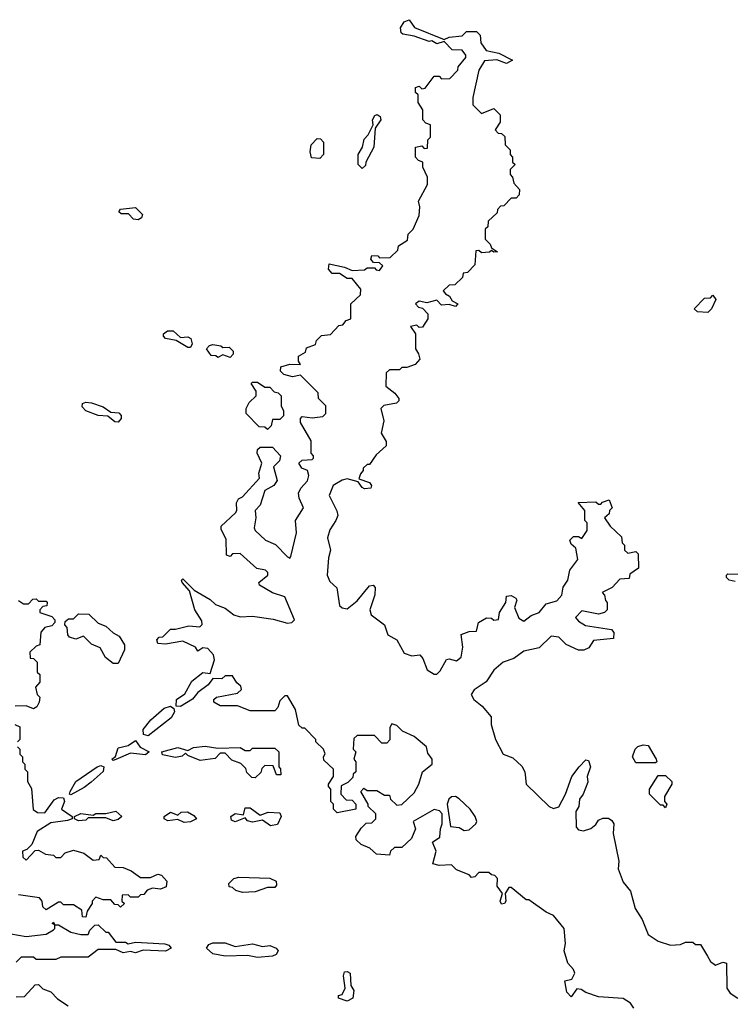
# Model space of a CAD drawing. Extents: x 2737958 to 2903317, y 894217 to 1030017.
# Tile 79 of 123: x 2841149 to 2844005, y 948280 to 952238. Entities that reach past the tile are written whole.
import ezdxf

# ---------------------------------------------------------------- set-up
doc = ezdxf.new("R2010")
doc.units = 0

msp = doc.modelspace()

# ---------------------------------------------------------------- linework, layer by layer
at = {"layer": '0CON05XD'}
for points in [[(2843425, 948327.5), (2843405, 948340), (2843388.3, 948341.7), (2843365, 948310), (2843348.3, 948328.3), (2843340, 948375), (2843368.3, 948381.7), (2843380, 948405), (2843375, 948420), (2843352.5, 948445), (2843337.5, 948495), (2843342.5, 948525), (2843337.5, 948585), (2843295, 948637.5), (2843265, 948650), (2843195, 948700), (2843185, 948700), (2843125, 948750), (2843115, 948750), (2843100, 948725), (2843102.5, 948695), (2843097.5, 948685), (2843085, 948682.5), (2843080, 948695), (2843090, 948725), (2843067.5, 948755), (2843070, 948785), (2843058.3, 948798.3), (2843045, 948800), (2843035, 948810), (2842995, 948810), (2842978.3, 948791.7), (2842965, 948790), (2842955, 948800), (2842905, 948820), (2842885, 948840), (2842835, 948837.5), (2842810, 948845), (2842823.3, 948895), (2842808.3, 948931.7), (2842838.3, 948951.7), (2842840, 948985), (2842847.5, 949005), (2842847.5, 949045), (2842837, 949057), (2842815, 949062.5), (2842730, 949015), (2842740, 948985), (2842723.6, 948946.4), (2842685, 948910), (2842655, 948910), (2842640, 948895), (2842635, 948880), (2842583, 948883), (2842557, 948907), (2842521.7, 948921.7), (2842501.7, 948941.7), (2842500, 948955), (2842521.7, 948988.3), (2842541.7, 949008.3), (2842565, 949010), (2842580, 949025), (2842580, 949045), (2842550, 949075), (2842550, 949085), (2842520, 949135), (2842531.7, 949148.3), (2842545, 949140), (2842585, 949140), (2842615, 949120), (2842635, 949120), (2842640, 949105), (2842665, 949080), (2842685, 949082.5), (2842735, 949130), (2842753.3, 949165), (2842767.5, 949215), (2842807.5, 949245), (2842806.2, 949265), (2842790, 949290), (2842784, 949315), (2842735, 949355.8), (2842688.3, 949378.3), (2842665, 949401.2), (2842645, 949407.5), (2842637, 949393), (2842637, 949343), (2842625, 949330), (2842605, 949330), (2842575, 949360), (2842505, 949360), (2842491.7, 949348.3), (2842490, 949305), (2842500, 949295), (2842492.5, 949265), (2842500, 949255), (2842500, 949215), (2842490, 949205), (2842488.3, 949191.7), (2842468.3, 949171.7), (2842441.7, 949158.3), (2842440, 949125), (2842461.7, 949101.7), (2842485, 949100), (2842500, 949085), (2842500, 949065), (2842425, 949050), (2842410, 949065), (2842410, 949085), (2842400, 949095), (2842400, 949145), (2842390, 949155), (2842390, 949165), (2842410, 949195), (2842410, 949225), (2842371.7, 949261.7), (2842370, 949275), (2842377, 949287), (2842370, 949305), (2842340, 949335), (2842340, 949345), (2842295, 949390), (2842285, 949390), (2842271.7, 949401.7), (2842257.5, 949465), (2842225, 949520), (2842215, 949520), (2842195, 949500), (2842187, 949473), (2842175, 949460), (2842075, 949460), (2842025, 949480), (2841955, 949480), (2841930, 949495), (2841930, 949505), (2841940, 949515), (2842025, 949530), (2842040, 949545), (2842038.3, 949558.3), (2842021.7, 949571.7), (2842005, 949600), (2841975, 949600), (2841961.7, 949588.3), (2841925, 949590), (2841906.4, 949563.6), (2841865, 949533.3), (2841843.3, 949506.7), (2841795, 949476.7), (2841778.3, 949478.3), (2841778.8, 949505), (2841812.5, 949527.5), (2841841.4, 949578.6), (2841885, 949614), (2841915, 949610), (2841932.5, 949665), (2841927.5, 949685), (2841905, 949710), (2841885, 949712.5), (2841865, 949700), (2841856.1, 949716.1), (2841805, 949740), (2841735, 949727.5), (2841705, 949730), (2841700, 949745), (2841710, 949755), (2841725, 949757.5), (2841755, 949787.5), (2841775, 949787.5), (2841829.3, 949800.7), (2841873, 949797), (2841883, 949807), (2841880.7, 949820.7), (2841852.5, 949865), (2841831.7, 949941.7), (2841802.5, 949975), (2841800, 949985), (2841805, 949990), (2841850, 949945), (2841915, 949907.5), (2841936.4, 949886.4), (2841975, 949872.5), (2842010, 949845), (2842035, 949837.5), (2842085, 949840), (2842167.7, 949827.7), (2842225, 949812), (2842242.5, 949815), (2842253.3, 949825), (2842215, 949917.5), (2842165, 949933.3), (2842112.5, 949965), (2842110, 949975), (2842146.7, 950005), (2842146.7, 950015), (2842137.5, 950025), (2842101.7, 950031.7), (2842035, 950092.5), (2842005, 950090), (2841995, 950080), (2841980, 950085), (2841979.3, 950149.3), (2841958.3, 950188.3), (2841958.3, 950201.7), (2842016.7, 950255), (2842022.5, 950265), (2842020, 950295), (2842028.3, 950311.7), (2842045, 950320), (2842113.3, 950395), (2842110, 950415), (2842122.5, 950455), (2842103.3, 950495), (2842105, 950510), (2842115, 950520), (2842165, 950520), (2842197.5, 950485), (2842193.8, 950465), (2842169.3, 950440.7), (2842183.8, 950385), (2842170, 950365), (2842134, 950345), (2842115, 950286.7), (2842096.2, 950265), (2842098.8, 950235), (2842092, 950195), (2842096, 950185), (2842136.7, 950145), (2842177.9, 950127.9), (2842225, 950078.8), (2842235, 950073.3), (2842239.5, 950080.5), (2842262, 950175), (2842258, 950225), (2842290, 950275), (2842272, 950315), (2842270, 950335), (2842278.8, 950355), (2842305.5, 950384.5), (2842310.8, 950405), (2842305.9, 950425.9), (2842283.3, 950435), (2842271.2, 950455), (2842285, 950466.7), (2842325, 950470), (2842330, 950475), (2842330, 950485), (2842320, 950495), (2842320, 950545), (2842278.3, 950618.3), (2842277.5, 950635), (2842285, 950642.5), (2842325, 950637.5), (2842367, 950643), (2842380, 950655), (2842380, 950685), (2842350, 950715), (2842348.3, 950738.3), (2842278.3, 950808.3), (2842245, 950802.5), (2842211.2, 950811.2), (2842197.5, 950825), (2842198.3, 950841.7), (2842235, 950853.3), (2842278.3, 950851.7), (2842270, 950865), (2842270, 950885), (2842298.3, 950901.7), (2842301.7, 950918.3), (2842338.3, 950931.7), (2842341.7, 950948.3), (2842361.7, 950968.3), (2842398.3, 950971.7), (2842431.7, 951008.3), (2842448.3, 951011.7), (2842461.7, 951028.3), (2842480, 951035), (2842480, 951095), (2842518.3, 951131.7), (2842520, 951155), (2842485, 951197.5), (2842465, 951197.5), (2842435, 951216.7), (2842405, 951216.7), (2842390, 951235), (2842393.6, 951256.4), (2842455, 951243.3), (2842485, 951230), (2842535, 951232.5), (2842545, 951240), (2842575, 951240), (2842581.7, 951231.7), (2842595, 951230), (2842608.3, 951248.3), (2842595, 951260), (2842571.7, 951261.7), (2842560, 951275), (2842565, 951290), (2842588.3, 951288.3), (2842595, 951280), (2842638.3, 951281.7), (2842668.3, 951311.7), (2842671.7, 951328.3), (2842708.3, 951351.7), (2842710, 951375), (2842730, 951395), (2842755, 951450), (2842757.5, 951485), (2842752.5, 951507.5), (2842787.5, 951575), (2842787.5, 951605), (2842770, 951645), (2842770, 951665), (2842751.7, 951671.7), (2842740, 951685), (2842740, 951725), (2842765, 951730), (2842775, 951720), (2842788.3, 951721.7), (2842790, 951755), (2842800, 951765), (2842800, 951815), (2842781.7, 951821.7), (2842770, 951835), (2842770, 951875), (2842750, 951905), (2842750, 951935), (2842740, 951945), (2842740, 951965), (2842755, 951970), (2842765, 951960), (2842778.3, 951961.7), (2842815, 952010), (2842835, 952010), (2842845, 952000), (2842878.3, 952001.7), (2842910, 952035), (2842911.7, 952048.3), (2842942.5, 952085), (2842942.5, 952095), (2842927.5, 952115), (2842886.7, 952116.7), (2842855, 952150), (2842825, 952140), (2842805, 952152.5), (2842795, 952150), (2842735, 952171.2), (2842689.3, 952179.3), (2842682.5, 952185), (2842680, 952205), (2842695, 952228.8), (2842715, 952237.5), (2842735.9, 952205.9), (2842855, 952157.5), (2842875, 952166.7), (2842927, 952173), (2842945, 952190), (2842985, 952190), (2843000, 952175), (2843002.5, 952145), (2843023.3, 952113.3), (2843075, 952103.3), (2843130, 952075), (2843105, 952061.2), (2843066.2, 952076.2), (2843017.5, 952072.5), (2842994, 952035), (2842970, 951925), (2842970, 951895), (2843005, 951860), (2843055, 951880), (2843080, 951855), (2843080, 951825), (2843060, 951795), (2843071.7, 951781.7), (2843085, 951780), (2843098.3, 951768.3), (2843100, 951735), (2843120, 951715), (2843120, 951695), (2843130, 951685), (2843130, 951665), (2843140, 951655), (2843120, 951635), (2843120, 951615), (2843130, 951605), (2843135, 951580), (2843157.5, 951555), (2843157, 951533), (2843145, 951520), (2843125, 951520), (2843095, 951490), (2843081.7, 951488.3), (2843070, 951475), (2843068.3, 951461.7), (2843031.7, 951428.3), (2843030, 951405), (2843020, 951395), (2843020, 951355), (2843040, 951335), (2843045, 951320), (2843070, 951305), (2843055, 951302.5), (2843045, 951310), (2843037, 951303), (2843005, 951300), (2842995, 951310), (2842981.7, 951308.3), (2842978.3, 951251.7), (2842948.3, 951221.7), (2842931.7, 951218.3), (2842928.3, 951201.7), (2842898.3, 951171.7), (2842875, 951170), (2842851.7, 951148.3), (2842860, 951135), (2842876.4, 951126.4), (2842887, 951107), (2842910, 951095), (2842900, 951085), (2842875, 951092.5), (2842845, 951090), (2842825, 951110), (2842785, 951100), (2842755, 951106.7), (2842740, 951095), (2842751.7, 951081.7), (2842768.3, 951078.3), (2842790, 951055), (2842790, 951035), (2842768.3, 951001.7), (2842755, 951000), (2842745, 951010), (2842720, 951005), (2842740, 950975), (2842740, 950915), (2842752.5, 950895), (2842757, 950873), (2842738.8, 950851.2), (2842705, 950840), (2842685, 950840), (2842675, 950830), (2842635, 950830), (2842621.7, 950818.3), (2842620, 950765), (2842656.4, 950736.4), (2842672.5, 950715), (2842672.5, 950705), (2842663.6, 950696.4), (2842613, 950687), (2842600, 950675), (2842612.5, 950625), (2842602.5, 950575), (2842621.7, 950541.7), (2842622.5, 950525), (2842581.7, 950488.3), (2842555, 950450), (2842545, 950450), (2842530, 950435), (2842530, 950425), (2842518.3, 950411.7), (2842512.5, 950392.5), (2842555, 950377.5), (2842562.5, 950365), (2842560, 950355), (2842535, 950352), (2842525, 950356.7), (2842510, 950380), (2842465, 950392), (2842445, 950387.1), (2842408.8, 950365), (2842392.5, 950325), (2842424.1, 950264.1), (2842428, 950245), (2842420, 950225)], [(2842525, 951640), (2842510, 951655), (2842510, 951695), (2842527.5, 951725), (2842533, 951757), (2842550, 951775), (2842570, 951815), (2842567.5, 951835), (2842577, 951853), (2842586.4, 951856.4), (2842598.3, 951848.3), (2842600, 951835), (2842578.3, 951801.7), (2842572.5, 951725), (2842540, 951665), (2842538.3, 951651.7), (2842525, 951640)], [(2842355, 951680), (2842321.7, 951681.7), (2842317, 951707), (2842320, 951735), (2842345, 951760), (2842358.3, 951758.3), (2842370, 951745), (2842370, 951695), (2842355, 951680)], [(2841625, 951433.3), (2841606.4, 951436.4), (2841587, 951457), (2841557, 951457), (2841547.5, 951465), (2841554, 951476), (2841615, 951482.5), (2841643.3, 951455), (2841639.3, 951440.7), (2841625, 951433.3)], [(2843915, 951060), (2843873, 951063), (2843860, 951075), (2843901.7, 951118.3), (2843925, 951120), (2843935, 951130), (2843947, 951113), (2843930, 951075), (2843915, 951060)], [(2841835, 950920), (2841825, 950920), (2841777.5, 950947.5), (2841735, 950956.7), (2841726.7, 950965), (2841726.7, 950975), (2841743.6, 950986.4), (2841766.4, 950986.4), (2841795, 950960), (2841825, 950962.5), (2841836.7, 950956.7), (2841842.5, 950935), (2841835, 950920)], [(2841995, 950880), (2841965, 950890), (2841945, 950880), (2841937, 950887), (2841918.3, 950888.3), (2841900, 950915), (2841911.7, 950928.3), (2841925, 950932.5), (2841957, 950927), (2841965, 950920), (2841991.7, 950921.7), (2842007.5, 950905), (2842007, 950893), (2841995, 950880)], [(2842145, 950590), (2842135, 950600), (2842111.7, 950601.7), (2842060, 950655), (2842060, 950675), (2842071.7, 950698.3), (2842100, 950725), (2842100, 950745), (2842080, 950775), (2842085, 950780), (2842105, 950780), (2842135, 950760), (2842155, 950760), (2842171.7, 950741.7), (2842188.3, 950738.3), (2842200, 950725), (2842200, 950685), (2842210, 950665), (2842210, 950645), (2842195, 950630), (2842165, 950630), (2842160, 950605), (2842145, 950590)], [(2841545, 950620), (2841531.7, 950621.7), (2841504.1, 950644.1), (2841465, 950647.1), (2841415, 950665.8), (2841400.9, 950680.9), (2841401.2, 950695), (2841415, 950700.8), (2841437.9, 950697.9), (2841485, 950680.8), (2841515, 950660), (2841547, 950657), (2841556.9, 950646.9), (2841557.5, 950635), (2841545, 950620)], [(2842420, 950225), (2842395, 950187.5), (2842386.2, 950155), (2842398.8, 950105), (2842390, 950075), (2842384.3, 950005), (2842395, 949980), (2842423.6, 949953.6), (2842435, 949882.5), (2842445, 949873.3), (2842465, 949870), (2842505, 949901.2), (2842555, 949962.5), (2842570, 949965), (2842577.5, 949955), (2842576.4, 949926.4), (2842556.2, 949865), (2842562, 949845), (2842615.9, 949805.9), (2842628.8, 949765), (2842664.3, 949744.3), (2842695, 949692), (2842725, 949680.8), (2842757.5, 949685), (2842769.5, 949669.5), (2842786.7, 949625), (2842815, 949606.7), (2842825, 949607.5), (2842839.3, 949620.7), (2842863.9, 949666.1), (2842875, 949668.8), (2842905, 949660.8), (2842924, 949675), (2842930, 949715), (2842923.6, 949766.4), (2842955, 949778.8), (2842985, 949780), (2842992.5, 949815), (2843025, 949833.3), (2843045, 949832.5), (2843055, 949823.8), (2843073, 949827), (2843077.5, 949855), (2843102.5, 949895), (2843105, 949920), (2843125, 949922.5), (2843143, 949913), (2843146.7, 949905), (2843137.5, 949875), (2843155, 949832.5), (2843175, 949820), (2843205, 949842.5), (2843237.5, 949855), (2843265, 949890), (2843308.3, 949901.7), (2843327.5, 949925), (2843333, 949957), (2843352.5, 949985), (2843360, 950025), (2843391.7, 950068.3), (2843383.6, 950113.6), (2843365, 950130), (2843360, 950145), (2843375, 950160), (2843395, 950160), (2843408.3, 950151.7), (2843430, 950185), (2843430, 950215), (2843420, 950225), (2843420, 950265), (2843393, 950297), (2843465, 950300), (2843475, 950290), (2843485, 950290), (2843491.7, 950298.3), (2843518.3, 950308.3), (2843530, 950275), (2843520, 950265), (2843518.3, 950251.7), (2843500, 950235), (2843521.7, 950201.7), (2843568.3, 950158.3), (2843570, 950135), (2843580, 950125), (2843580, 950105), (2843593, 950093), (2843625, 950100), (2843635, 950090), (2843636.7, 950033.3), (2843601.7, 950008.3), (2843598.3, 949991.7), (2843561.7, 949988.3), (2843530, 949955), (2843490, 949935), (2843500, 949925), (2843503, 949903), (2843510, 949895), (2843510, 949865), (2843500, 949855), (2843475, 949847.5), (2843408.3, 949861.7), (2843382.5, 949835), (2843395, 949820), (2843423, 949803), (2843527, 949787), (2843537.5, 949775), (2843535, 949750), (2843455, 949742.5), (2843436.7, 949713.3), (2843416.4, 949703.6), (2843395, 949703.3), (2843345, 949726.7), (2843315.7, 949755.7), (2843285, 949760), (2843237, 949713), (2843175, 949700), (2843135, 949670), (2843092.5, 949655), (2843055, 949623.3), (2843024.3, 949575.7), (2842975, 949543.8), (2842964, 949525), (2842974, 949505), (2843008.3, 949478.3), (2843043.3, 949435), (2843044.4, 949404.4), (2843061.4, 949345), (2843092, 949285), (2843131.2, 949271.2), (2843167.7, 949237.7), (2843178.8, 949215), (2843184, 949165), (2843277.5, 949075), (2843295, 949066.7), (2843315.7, 949074.3), (2843342.5, 949125), (2843368.8, 949195), (2843397.5, 949235), (2843425, 949262.5), (2843435, 949260), (2843443.8, 949235), (2843430, 949195), (2843433, 949173), (2843413.3, 949125), (2843398.8, 949105), (2843396.2, 949075), (2843384, 949055), (2843385, 948992.5), (2843395, 948981.2), (2843415, 948976.7), (2843445, 948986.7), (2843465, 949002.5), (2843475, 949020), (2843492.5, 949027.5), (2843515, 949027.5), (2843529.3, 949019.3), (2843537.5, 949005), (2843533.9, 948966.1), (2843556.7, 948855), (2843554.2, 948825), (2843575, 948771.2), (2843604.4, 948734.4), (2843623.3, 948665), (2843650.9, 948620.9), (2843675, 948560), (2843715, 948533.8), (2843765, 948517.5), (2843805, 948520), (2843825, 948530), (2843855, 948530), (2843865, 948520), (2843885, 948520), (2843913.6, 948473.6), (2843925, 948452.5), (2843945, 948437.5), (2843975, 948450), (2843990, 948445), (2843991.2, 948345), (2844003.8, 948325), (2844035, 948304.2)], [(2844025, 949980), (2844000, 949985), (2843990, 949995), (2843990, 950005), (2843995, 950010), (2844041.7, 950008.3)], [(2841145, 949902.5), (2841165, 949890), (2841185, 949890), (2841201.7, 949908.3), (2841215, 949910), (2841225, 949900), (2841255, 949900), (2841260, 949895), (2841258.3, 949881.7), (2841241.7, 949878.3), (2841230, 949865), (2841230, 949855), (2841278.3, 949838.3), (2841290, 949825), (2841290, 949815), (2841278.3, 949801.7), (2841250, 949795), (2841233.6, 949776.4), (2841230, 949725), (2841215, 949720), (2841190, 949695), (2841191.7, 949671.7), (2841205, 949670), (2841220, 949655), (2841220, 949615), (2841230, 949605), (2841230, 949575), (2841212.5, 949555), (2841220, 949525), (2841230, 949515), (2841227.5, 949495), (2841217.5, 949475), (2841205, 949467.5), (2841175, 949480), (2841131.7, 949478.3)], [(2841545, 949650), (2841525, 949650), (2841493.6, 949673.6), (2841473, 949713), (2841437.5, 949727.5), (2841405, 949760), (2841375, 949747.5), (2841350, 949755), (2841342.5, 949765), (2841340, 949795), (2841330, 949805), (2841331.7, 949818.3), (2841345, 949830), (2841365, 949830), (2841385, 949850), (2841427.5, 949847.5), (2841465, 949812.5), (2841495, 949800), (2841525, 949772.5), (2841549.3, 949759.3), (2841570, 949725), (2841570, 949705), (2841545, 949650)], [(2841665, 949358.8), (2841646.7, 949365), (2841645.8, 949385), (2841676.8, 949423.2), (2841729.7, 949470.3), (2841755, 949478), (2841769.3, 949469.3), (2841771.2, 949455), (2841758.6, 949431.4), (2841665, 949358.8)], [(2841130, 949405), (2841150, 949395), (2841150, 949345), (2841140, 949335)], [(2841525, 949260), (2841520, 949265), (2841533.9, 949276.1), (2841545, 949311.2), (2841585, 949320.8), (2841615, 949340), (2841633.3, 949313.3), (2841670, 949295), (2841655, 949282.5), (2841595, 949288.8), (2841535, 949263.3), (2841525, 949260)], [(2841140, 949315), (2841150, 949305), (2841150, 949285), (2841160, 949275), (2841160, 949255), (2841170, 949245), (2841170, 949225), (2841180, 949215), (2841180, 949175), (2841197, 949147), (2841203, 949063), (2841220.8, 949050.8), (2841250.5, 949049.5), (2841287.6, 949102.4), (2841305, 949110.8), (2841325, 949110), (2841328.8, 949095), (2841316.7, 949065), (2841360, 949035), (2841360, 949025), (2841341.7, 949018.3), (2841275, 949010), (2841220, 948975), (2841198.3, 948921.7), (2841178.3, 948901.7), (2841160, 948895), (2841161.7, 948871.7), (2841175, 948860), (2841211.7, 948898.3), (2841225, 948900), (2841253, 948883), (2841285, 948880), (2841295, 948870), (2841315, 948870), (2841331.7, 948888.3), (2841365, 948900), (2841407, 948887), (2841445, 948860), (2841468.3, 948861.7), (2841475, 948880), (2841485, 948870), (2841498.3, 948868.3), (2841531.7, 948831.7), (2841565, 948830), (2841597, 948817), (2841635, 948790), (2841675, 948790), (2841705, 948802.5), (2841718.8, 948798.8), (2841740, 948775), (2841738.3, 948751.7), (2841715, 948742.5), (2841683, 948747), (2841661.7, 948738.3), (2841648.3, 948721.7), (2841635, 948720), (2841625, 948710), (2841595, 948710), (2841585, 948720), (2841561.7, 948718.3), (2841560, 948695), (2841570, 948685), (2841555, 948670), (2841545, 948680), (2841531.7, 948681.7), (2841515, 948700), (2841485, 948700), (2841455, 948710), (2841440, 948695), (2841440, 948685), (2841420, 948655), (2841415, 948630), (2841401.7, 948631.7), (2841398.3, 948658.3), (2841365, 948680), (2841325, 948680), (2841315, 948690), (2841305, 948690), (2841255, 948660), (2841241.7, 948671.7), (2841240, 948695), (2841228.3, 948708.3), (2841145, 948720)], [(2842095, 949190), (2842081.7, 949191.7), (2842061.7, 949211.7), (2842058.3, 949228.3), (2842038.3, 949248.3), (2842001.7, 949261.7), (2841975, 949290), (2841955, 949290), (2841935, 949267.5), (2841875, 949260), (2841825, 949280), (2841815, 949290), (2841802.5, 949277.5), (2841775, 949272.5), (2841723, 949283), (2841720, 949295), (2841785, 949312.5), (2841825, 949300), (2841848.3, 949311.7), (2841895, 949317.5), (2841945, 949310), (2842035, 949312.5), (2842055, 949300), (2842075, 949300), (2842085, 949310), (2842175, 949310), (2842190, 949295), (2842190, 949235), (2842197, 949227), (2842198.3, 949201.7), (2842181.7, 949201.7), (2842168.3, 949238.3), (2842135, 949240), (2842121.7, 949228.3), (2842118.3, 949211.7), (2842095, 949190)], [(2843705, 949250), (2843625, 949250), (2843612.5, 949275), (2843622.5, 949305), (2843633.9, 949316.1), (2843655, 949322.5), (2843675, 949320), (2843707.5, 949265), (2843710, 949255), (2843705, 949250)], [(2841355, 949122.5), (2841350, 949125), (2841352.5, 949135), (2841375, 949176.2), (2841460, 949235), (2841475, 949239.2), (2841487.5, 949235), (2841484.1, 949215.9), (2841436.5, 949173.5), (2841408.7, 949151.3), (2841355, 949122.5)], [(2843745, 949070), (2843735, 949080), (2843725, 949080), (2843680, 949125), (2843680, 949145), (2843715, 949200), (2843745, 949200), (2843770, 949175), (2843770, 949165), (2843740, 949115), (2843740, 949095), (2843750, 949085), (2843745, 949070)], [(2842935, 948978.8), (2842955, 948980.8), (2842982, 949005), (2842985.8, 949015), (2842980, 949035), (2842960, 949065), (2842915, 949106.2), (2842900, 949115), (2842885, 949113.3), (2842873.3, 949105), (2842866.7, 949085), (2842880, 948995), (2842915, 948990), (2842935, 948978.8)], [(2841525, 949017.5), (2841495, 949030), (2841425, 949030), (2841415, 949020), (2841385, 949017.5), (2841370, 949025), (2841370, 949035), (2841395, 949046.7), (2841445, 949040), (2841455, 949047.5), (2841495, 949047.5), (2841535, 949056.7), (2841560, 949035), (2841545, 949022.5), (2841525, 949017.5)], [(2841810.7, 949010.7), (2841785, 949022.5), (2841745, 949017.5), (2841730, 949025), (2841730, 949035), (2841755, 949052.5), (2841785, 949040), (2841798.3, 949051.7), (2841823, 949053), (2841849.3, 949039.3), (2841860, 949025), (2841835, 949013.3), (2841810.7, 949010.7)], [(2842157, 948997), (2842125, 949020), (2842085, 949012.5), (2842065, 949017.5), (2842055, 949030), (2842015, 949013.3), (2842000.7, 949020.7), (2841997.5, 949035), (2842015, 949047.5), (2842048.3, 949041.7), (2842055, 949070), (2842075, 949070), (2842115, 949040), (2842148.3, 949051.7), (2842195, 949050), (2842200, 949035), (2842185, 949003.3), (2842157, 948997)], [(2842045, 948730), (2842017.5, 948737.5), (2842005, 948750), (2841991.7, 948751.7), (2841990, 948765), (2842010, 948785), (2842029.3, 948790.7), (2842155, 948787.5), (2842180, 948775), (2842181.7, 948758.3), (2842175, 948750), (2842145, 948750), (2842095, 948732.5), (2842045, 948730)], [(2841113, 948563), (2841175, 948552.5), (2841255, 948562.5), (2841285, 948580), (2841290, 948585), (2841290, 948600), (2841280, 948605), (2841285, 948610), (2841290, 948600), (2841305, 948600), (2841355, 948570), (2841395, 948560), (2841425, 948560), (2841431.7, 948578.3), (2841451.7, 948598.3), (2841465, 948600), (2841495, 948570), (2841505, 948570), (2841535, 948530), (2841575, 948530), (2841585, 948523.3), (2841615, 948530), (2841733, 948523), (2841748.3, 948518.3), (2841757.5, 948505), (2841735, 948493.3), (2841645, 948497.5), (2841615, 948486.7), (2841595, 948492.5), (2841565, 948487.5), (2841535, 948500), (2841465, 948500), (2841425, 948470), (2841315, 948470), (2841295, 948460), (2841215, 948460), (2841205, 948470), (2841155, 948470), (2841135, 948450)], [(2842105, 948468.8), (2842065, 948476.7), (2841975, 948473.3), (2841925, 948482.5), (2841900, 948505), (2841910, 948520), (2841925, 948527.5), (2841975, 948526.7), (2842015, 948512.5), (2842085, 948523.3), (2842125, 948512.5), (2842155, 948516.7), (2842180, 948505), (2842187.5, 948495), (2842179.5, 948480.5), (2842165, 948473.3), (2842105, 948468.8)], [(2842465, 948292.5), (2842430, 948305), (2842430, 948315), (2842445, 948320), (2842457.5, 948345), (2842450, 948395), (2842455, 948410), (2842465, 948412.5), (2842476.7, 948405), (2842480, 948355), (2842492.5, 948335), (2842487.5, 948305), (2842465, 948292.5)], [(2841135, 948310), (2841168.3, 948311.7), (2841211.7, 948358.3), (2841225, 948360), (2841241.7, 948341.7), (2841275, 948330), (2841301.7, 948301.7), (2841343.6, 948273.6)], [(2843616.7, 948265), (2843603.8, 948285), (2843575, 948303.8), (2843475, 948310), (2843425, 948327.5)]]:
    msp.add_lwpolyline(points, dxfattribs=at)

doc.saveas('drawing.dxf')
